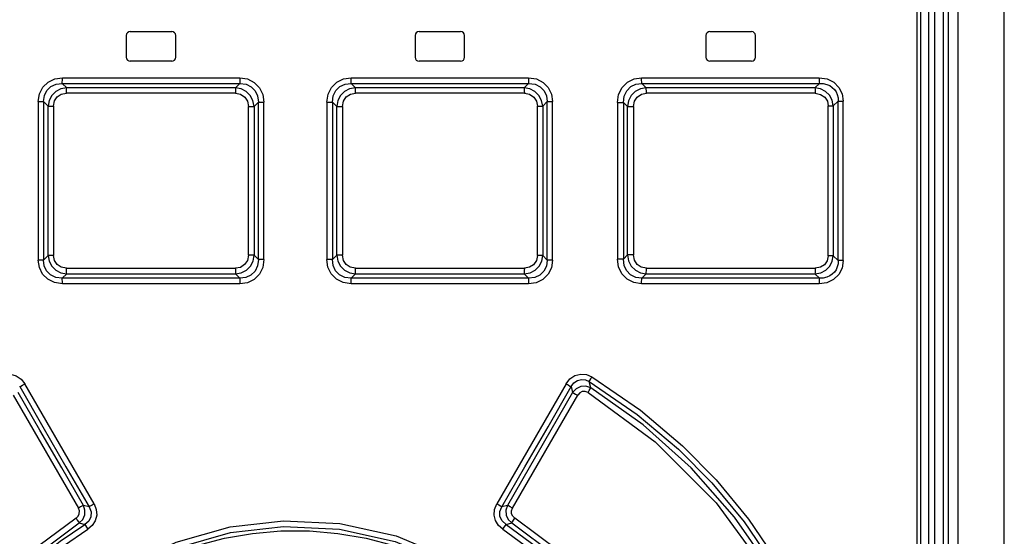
# Model space of a CAD drawing. Extents: x 0 to 594, y 0 to 420.
# Tile 25 of 136: x 73.9 to 83.86, y 253.68 to 258.91. Entities that reach past the tile are written whole.
import ezdxf

# ---------------------------------------------------------------- set-up
doc = ezdxf.new("R2010")
doc.units = 0
doc.header["$LTSCALE"] = 32.67
doc.layers.get('0').update_dxf_attribs({"linetype": 'CONTINUOUS'})

msp = doc.modelspace()

# ---------------------------------------------------------------- linework, layer by layer
at = {"color": 9, "linetype": 'CONTINUOUS'}
for p, q in [((83.3916, 174.1578), (83.3916, 269.4568)), ((83.1531, 269.3068), (83.1531, 243.4036)), ((82.9761, 243.6168), (82.9761, 269.0768)), ((74.336, 258.3188), (76.1296, 258.3188)), ((77.2536, 258.3188), (79.0472, 258.3188)), ((80.1912, 258.3187), (81.9848, 258.3187)), ((76.0852, 258.2183), (74.3791, 258.2183)), ((79.0041, 258.2183), (77.2979, 258.2183)), ((81.9426, 258.2181), (80.237, 258.2182)), ((76.0849, 258.1619), (74.3775, 258.1619)), ((79.0057, 258.1619), (77.2983, 258.1619)), ((81.9463, 258.1617), (80.2394, 258.1618)), ((74.0917, 258.0784), (74.0917, 256.4752)), ((74.0917, 258.0784), (74.1453, 258.0784)), ((74.1453, 258.0784), (74.1453, 256.4752)), ((74.1453, 258.0784), (74.192, 258.0324)), ((74.192, 256.5212), (74.192, 258.0324)), ((74.192, 258.0324), (74.2457, 258.0324)), ((74.2457, 258.0324), (74.2457, 256.5212)), ((76.2166, 256.5236), (76.2166, 258.0299)), ((76.2166, 258.0299), (76.2735, 258.0299)), ((76.2735, 258.0299), (76.3171, 258.0738)), ((76.2735, 258.0299), (76.2735, 256.5236)), ((76.3171, 256.4798), (76.3171, 258.0738)), ((76.3171, 258.0738), (76.3738, 258.0738)), ((76.3738, 256.4798), (76.3738, 258.0738)), ((77.0093, 258.0738), (77.0093, 256.4798)), ((77.0093, 258.0738), (77.066, 258.0738)), ((77.066, 258.0738), (77.066, 256.4798)), ((77.066, 258.0738), (77.1097, 258.0299)), ((77.1097, 256.5236), (77.1097, 258.0299)), ((77.1097, 258.0299), (77.1666, 258.0299)), ((77.1666, 258.0299), (77.1666, 256.5236)), ((79.1374, 256.5212), (79.1374, 258.0324)), ((79.1374, 258.0324), (79.1912, 258.0324)), ((79.1912, 258.0324), (79.2379, 258.0784)), ((79.1912, 258.0324), (79.1912, 256.5212)), ((79.2379, 256.4752), (79.2379, 258.0784)), ((79.2379, 258.0784), (79.2915, 258.0784)), ((79.2915, 256.4752), (79.2915, 258.0784)), ((79.947, 258.069), (79.947, 256.4845)), ((79.947, 258.069), (80.0069, 258.069)), ((80.0069, 258.069), (80.0069, 256.4845)), ((80.0069, 258.069), (80.0476, 258.0273)), ((80.0476, 256.5263), (80.0476, 258.0273)), ((80.0476, 258.0273), (80.1077, 258.0273)), ((80.1077, 258.0273), (80.1077, 256.5263)), ((82.0781, 256.5189), (82.0781, 258.0346)), ((82.0781, 258.0346), (82.1287, 258.0346)), ((82.1287, 258.0346), (82.1787, 258.0829)), ((82.1287, 258.0346), (82.1287, 256.5189)), ((82.1787, 256.4706), (82.1787, 258.0829)), ((82.1787, 258.0829), (82.2291, 258.0829)), ((82.2291, 256.4706), (82.2291, 258.0829)), ((74.192, 256.5212), (74.1453, 256.4752)), ((74.2457, 256.5212), (74.192, 256.5212)), ((76.2735, 256.5236), (76.2166, 256.5236)), ((76.3171, 256.4798), (76.2735, 256.5236)), ((77.1097, 256.5236), (77.066, 256.4798)), ((77.1666, 256.5236), (77.1097, 256.5236)), ((79.1912, 256.5212), (79.1374, 256.5212)), ((79.2379, 256.4752), (79.1912, 256.5212)), ((80.0476, 256.5263), (80.0069, 256.4845)), ((80.1077, 256.5263), (80.0476, 256.5263)), ((82.1287, 256.5189), (82.0781, 256.5189)), ((82.1787, 256.4706), (82.1287, 256.5189)), ((74.1453, 256.4752), (74.0917, 256.4752)), ((76.3738, 256.4798), (76.3171, 256.4798)), ((77.066, 256.4798), (77.0093, 256.4798)), ((79.2915, 256.4752), (79.2379, 256.4752)), ((80.0069, 256.4845), (79.947, 256.4845)), ((82.2291, 256.4706), (82.1787, 256.4706)), ((74.3775, 256.3916), (76.0849, 256.3916)), ((74.3791, 256.3352), (76.0852, 256.3352)), ((77.2979, 256.3352), (79.0041, 256.3352)), ((77.2983, 256.3916), (79.0057, 256.3916)), ((80.237, 256.3353), (81.9426, 256.3355)), ((80.2394, 256.3917), (81.9463, 256.3918)), ((76.1296, 256.2348), (74.336, 256.2348)), ((79.0472, 256.2348), (77.2536, 256.2348)), ((81.9848, 256.2348), (80.1912, 256.2348)), ((74.6568, 254.0079), (73.956, 255.2229)), ((79.4272, 255.2229), (78.7263, 254.0079)), ((79.6772, 255.1821), (79.6613, 255.2457)), ((73.8385, 255.107), (74.4981, 253.965)), ((78.8851, 253.965), (79.5447, 255.107)), ((79.479, 255.1947), (79.4931, 255.1356)), ((74.606, 253.9794), (74.549, 253.9935)), ((78.8342, 253.9935), (78.7772, 253.9794)), ((74.5056, 253.8152), (74.5621, 253.8002)), ((78.821, 253.8002), (78.8776, 253.8152))]:
    msp.add_line(p, q, dxfattribs=at)
at = {"color": 7, "linetype": 'CONTINUOUS'}
for p, q in [((83.8576, 173.2578), (83.8576, 269.4568)), ((83.2916, 269.3568), (83.2916, 173.2482)), ((83.2416, 243.4068), (83.2416, 269.3068)), ((83.0916, 269.1568), (83.0916, 243.5568)), ((83.0116, 269.0768), (83.0116, 243.6168)), ((74.9816, 258.7468), (74.9816, 258.5268)), ((75.0216, 258.7868), (75.4416, 258.7868)), ((75.4816, 258.5268), (75.4816, 258.7468)), ((77.9016, 258.7468), (77.9016, 258.5268)), ((77.9416, 258.7868), (78.3616, 258.7868)), ((78.4016, 258.5268), (78.4016, 258.7468)), ((80.8416, 258.7468), (80.8416, 258.5268)), ((80.8816, 258.7868), (81.3016, 258.7868)), ((81.3416, 258.5268), (81.3416, 258.7468)), ((75.4416, 258.4868), (75.0216, 258.4868)), ((78.3616, 258.4868), (77.9416, 258.4868)), ((81.3016, 258.4868), (80.8816, 258.4868)), ((74.3791, 258.2183), (74.3343, 258.2624)), ((74.3343, 258.2624), (76.1292, 258.2624)), ((76.1292, 258.2624), (76.0852, 258.2183)), ((77.2979, 258.2183), (77.254, 258.2624)), ((77.254, 258.2624), (79.0489, 258.2624)), ((79.0489, 258.2624), (79.0041, 258.2183)), ((80.237, 258.2182), (80.1937, 258.2624)), ((80.1937, 258.2624), (81.9886, 258.2624)), ((81.9886, 258.2624), (81.9426, 258.2181)), ((74.3343, 256.2911), (74.3791, 256.3352)), ((76.0852, 256.3352), (76.1292, 256.2911)), ((77.254, 256.2911), (77.2979, 256.3352)), ((79.0041, 256.3352), (79.0489, 256.2911)), ((80.1937, 256.2912), (80.237, 256.3353)), ((81.9426, 256.3355), (81.9886, 256.2912)), ((76.1292, 256.2911), (74.3343, 256.2911)), ((79.0489, 256.2911), (77.254, 256.2911)), ((81.9886, 256.2912), (80.1937, 256.2912))]:
    msp.add_line(p, q, dxfattribs=at)
at = {"color": 9, "linetype": 'CONTINUOUS'}
for points in [[(74.0917, 258.0784), (74.1037, 258.156), (74.1376, 258.2227), (74.1908, 258.2745), (74.2582, 258.3073), (74.336, 258.3188)], [(74.3343, 258.2624), (74.3351, 258.2749), (74.3357, 258.2947), (74.3359, 258.3188)], [(76.1296, 258.3188), (76.1295, 258.295), (76.1294, 258.2751), (76.1292, 258.2624)], [(76.1296, 258.3188), (76.2082, 258.3067), (76.2761, 258.2724), (76.329, 258.2188), (76.3624, 258.1509), (76.3738, 258.0738)], [(77.0093, 258.0738), (77.0214, 258.1528), (77.0557, 258.221), (77.1092, 258.2739), (77.177, 258.3073), (77.2536, 258.3188)], [(77.254, 258.2624), (77.2538, 258.2749), (77.2536, 258.2947), (77.2536, 258.3188)], [(79.0472, 258.3188), (79.0474, 258.2953), (79.048, 258.2754), (79.0489, 258.2624)], [(79.0472, 258.3188), (79.1269, 258.3067), (79.1948, 258.2728), (79.2475, 258.22), (79.2803, 258.1534), (79.2915, 258.0784)], [(79.947, 258.069), (79.9591, 258.1493), (79.9938, 258.2191), (80.0477, 258.2732), (80.1156, 258.3073), (80.1912, 258.3187)], [(80.1937, 258.2624), (80.1924, 258.2749), (80.1916, 258.2946), (80.1913, 258.3188)], [(81.9848, 258.3187), (81.9853, 258.2952), (81.9866, 258.2754), (81.9886, 258.2624)], [(81.9848, 258.3187), (82.0657, 258.3067), (82.1336, 258.2732), (82.186, 258.2211), (82.2183, 258.1558), (82.2291, 258.0829)], [(74.1453, 258.0784), (74.1533, 258.1409), (74.1788, 258.192), (74.2203, 258.2317), (74.2718, 258.2552), (74.3343, 258.2624)], [(74.3791, 258.2183), (74.3201, 258.2074), (74.269, 258.1806), (74.2283, 258.1397), (74.2022, 258.0893), (74.192, 258.0324)], [(74.3775, 258.1619), (74.3777, 258.1854), (74.3782, 258.2053), (74.3791, 258.2183)], [(76.0852, 258.2183), (76.085, 258.2056), (76.0849, 258.1857), (76.0848, 258.162)], [(76.2735, 258.0299), (76.2626, 258.0889), (76.2356, 258.1404), (76.1942, 258.1814), (76.1431, 258.2079), (76.0852, 258.2183)], [(76.1292, 258.2624), (76.1927, 258.2543), (76.2452, 258.2285), (76.2857, 258.1868), (76.3098, 258.1351), (76.3171, 258.0738)], [(77.066, 258.0738), (77.0741, 258.1376), (77.0998, 258.1902), (77.1415, 258.2309), (77.193, 258.255), (77.254, 258.2624)], [(77.2979, 258.2183), (77.2391, 258.2075), (77.1877, 258.1805), (77.1467, 258.1392), (77.1202, 258.088), (77.1097, 258.0299)], [(77.2983, 258.162), (77.2983, 258.1855), (77.2981, 258.2053), (77.2979, 258.2183)], [(79.0041, 258.2183), (79.0049, 258.2057), (79.0055, 258.186), (79.0057, 258.1619)], [(79.1912, 258.0324), (79.1805, 258.0905), (79.1538, 258.1411), (79.1129, 258.1815), (79.0621, 258.2077), (79.0041, 258.2183)], [(79.0489, 258.2624), (79.1139, 258.2545), (79.1667, 258.2291), (79.2072, 258.1881), (79.2308, 258.1377), (79.2379, 258.0784)], [(80.0069, 258.069), (80.0149, 258.1341), (80.0408, 258.1882), (80.0825, 258.23), (80.1341, 258.2548), (80.1937, 258.2624)], [(80.2369, 258.2182), (80.1783, 258.2076), (80.1267, 258.1803), (80.0853, 258.1385), (80.0584, 258.0864), (80.0476, 258.0273)], [(80.2394, 258.1619), (80.2391, 258.1853), (80.2383, 258.2052), (80.237, 258.2182)], [(82.1287, 258.0346), (82.1181, 258.0919), (82.0918, 258.1416), (82.0512, 258.1814), (82.0009, 258.2073), (81.9426, 258.2181)], [(81.9426, 258.2181), (81.9445, 258.2055), (81.9458, 258.1858), (81.9463, 258.1617)], [(81.9885, 258.2624), (82.0274, 258.2605), (82.0621, 258.2525), (82.0924, 258.2395), (82.1183, 258.2221), (82.1397, 258.2009), (82.1568, 258.1762), (82.1693, 258.1482), (82.1767, 258.117), (82.1787, 258.0829)], [(74.2457, 258.0324), (74.2559, 258.0843), (74.2835, 258.1251), (74.3251, 258.1521), (74.3775, 258.1619)], [(76.0849, 258.1619), (76.1376, 258.1516), (76.1794, 258.1236), (76.2067, 258.0818), (76.2166, 258.0299)], [(77.1666, 258.0299), (77.1769, 258.0829), (77.2049, 258.1248), (77.2467, 258.1521), (77.2983, 258.1619)], [(79.0057, 258.1619), (79.0592, 258.1516), (79.1009, 258.1238), (79.1278, 258.0829), (79.1374, 258.0324)], [(80.1077, 258.0273), (80.1181, 258.0813), (80.1465, 258.1242), (80.1884, 258.1519), (80.2394, 258.1618)], [(81.9463, 258.1617), (82.0006, 258.1514), (82.0423, 258.1238), (82.0687, 258.0838), (82.0781, 258.0346)], [(74.192, 256.5212), (74.2027, 256.463), (74.2294, 256.4124), (74.2703, 256.372), (74.3211, 256.3459), (74.3791, 256.3352)], [(74.3775, 256.3916), (74.324, 256.4019), (74.2822, 256.4297), (74.2554, 256.4706), (74.2457, 256.5212)], [(76.2166, 256.5236), (76.2062, 256.4706), (76.1782, 256.4287), (76.1365, 256.4014), (76.0849, 256.3916)], [(76.0853, 256.3352), (76.144, 256.346), (76.1954, 256.373), (76.2364, 256.4143), (76.2629, 256.4655), (76.2735, 256.5236)], [(77.1097, 256.5236), (77.1205, 256.4646), (77.1476, 256.4132), (77.1889, 256.3721), (77.2401, 256.3457), (77.2979, 256.3352)], [(77.2983, 256.3916), (77.2456, 256.4019), (77.2038, 256.4299), (77.1765, 256.4717), (77.1666, 256.5236)], [(79.0041, 256.3353), (79.063, 256.3462), (79.1141, 256.373), (79.1548, 256.4138), (79.1809, 256.4642), (79.1912, 256.5212)], [(79.1374, 256.5212), (79.1272, 256.4693), (79.0996, 256.4284), (79.0581, 256.4015), (79.0057, 256.3916)], [(80.0476, 256.5263), (80.0586, 256.4665), (80.086, 256.4141), (80.1277, 256.3724), (80.1793, 256.3456), (80.237, 256.3353)], [(80.2394, 256.3917), (80.1873, 256.402), (80.1455, 256.4303), (80.1178, 256.473), (80.1077, 256.5263)], [(81.9426, 256.3355), (82.0018, 256.3466), (82.0526, 256.3732), (82.093, 256.4136), (82.1186, 256.4631), (82.1287, 256.5189)], [(82.0781, 256.5189), (82.068, 256.4681), (82.0408, 256.4282), (81.9994, 256.4017), (81.9463, 256.3918)], [(74.336, 256.2348), (74.2562, 256.2468), (74.1883, 256.2807), (74.1357, 256.3335), (74.1028, 256.4001), (74.0917, 256.4752)], [(74.3343, 256.2911), (74.2692, 256.2991), (74.2165, 256.3244), (74.176, 256.3655), (74.1524, 256.4158), (74.1453, 256.4752)], [(76.3171, 256.4798), (76.309, 256.4159), (76.2833, 256.3633), (76.2417, 256.3226), (76.1902, 256.2985), (76.1292, 256.2911)], [(76.3738, 256.4798), (76.3618, 256.4007), (76.3274, 256.3326), (76.2739, 256.2796), (76.2062, 256.2462), (76.1296, 256.2348)], [(77.2536, 256.2348), (77.175, 256.2468), (77.107, 256.2812), (77.0542, 256.3347), (77.0208, 256.4026), (77.0093, 256.4798)], [(77.254, 256.2911), (77.1904, 256.2993), (77.138, 256.325), (77.0974, 256.3667), (77.0734, 256.4184), (77.066, 256.4798)], [(79.2915, 256.4752), (79.2795, 256.3975), (79.2455, 256.3309), (79.1924, 256.279), (79.125, 256.2462), (79.0472, 256.2348)], [(79.2379, 256.4752), (79.2298, 256.4126), (79.2043, 256.3615), (79.1628, 256.3218), (79.1114, 256.2983), (79.0489, 256.2911)], [(80.1912, 256.2348), (80.1136, 256.2469), (80.0457, 256.2817), (79.9926, 256.3361), (79.9588, 256.4054), (79.947, 256.4845)], [(80.1937, 256.2912), (80.1316, 256.2995), (80.0794, 256.3258), (80.0389, 256.3681), (80.0144, 256.4212), (80.0069, 256.4845)], [(82.2291, 256.4706), (82.2172, 256.3944), (82.1837, 256.3293), (82.1309, 256.2785), (82.0638, 256.2463), (81.9848, 256.2348)], [(82.1787, 256.4706), (82.1768, 256.4367), (82.1693, 256.4055), (82.1569, 256.3774), (82.1398, 256.3527), (82.1184, 256.3315), (82.0925, 256.3141), (82.0622, 256.301), (82.0274, 256.2931), (81.9885, 256.2912)], [(74.3791, 256.3352), (74.3783, 256.3478), (74.3777, 256.3675), (74.3775, 256.3916)], [(76.0848, 256.3916), (76.0849, 256.3681), (76.085, 256.3482), (76.0852, 256.3352)], [(77.2979, 256.3352), (77.2981, 256.3479), (77.2983, 256.3678), (77.2983, 256.3916)], [(79.0057, 256.3916), (79.0055, 256.3681), (79.0049, 256.3482), (79.0041, 256.3352)], [(80.237, 256.3353), (80.2383, 256.3481), (80.2391, 256.3679), (80.2394, 256.3917)], [(81.9463, 256.3919), (81.9459, 256.3683), (81.9446, 256.3485), (81.9426, 256.3355)], [(74.3359, 256.2348), (74.3357, 256.2583), (74.3351, 256.2781), (74.3343, 256.2911)], [(76.1292, 256.2911), (76.1294, 256.2786), (76.1295, 256.2589), (76.1296, 256.2348)], [(77.2536, 256.2348), (77.2536, 256.2585), (77.2538, 256.2784), (77.254, 256.2911)], [(79.0489, 256.2911), (79.048, 256.2786), (79.0475, 256.2589), (79.0472, 256.2348)], [(80.1913, 256.2348), (80.1916, 256.2586), (80.1924, 256.2784), (80.1937, 256.2912)], [(81.9886, 256.2912), (81.9866, 256.2784), (81.9853, 256.2586), (81.9849, 256.2348)], [(73.6948, 255.2933), (73.7514, 255.3167), (73.8107, 255.3207), (73.8684, 255.3048), (73.9176, 255.2715), (73.956, 255.2229)], [(79.4272, 255.2229), (79.4665, 255.2724), (79.5169, 255.3058), (79.5755, 255.321), (79.6344, 255.3161), (79.6885, 255.2932)], [(73.9042, 255.1947), (73.9158, 255.2008), (73.9338, 255.2108), (73.9557, 255.2233)], [(79.4274, 255.2233), (79.4487, 255.2112), (79.4669, 255.201), (79.479, 255.1947)], [(79.479, 255.1947), (79.5076, 255.2335), (79.5426, 255.2576), (79.5831, 255.2678), (79.6226, 255.2636), (79.6613, 255.2457)], [(79.6613, 255.2457), (79.6668, 255.2566), (79.6763, 255.2732), (79.6883, 255.2933)], [(79.6613, 255.2457), (80.1448, 254.9143), (80.5633, 254.5613), (80.9009, 254.22), (81.2273, 253.8267), (81.5427, 253.3642)], [(79.6885, 255.2932), (80.1804, 254.9552), (80.6048, 254.5959), (80.9441, 254.2512), (81.2715, 253.8553), (81.586, 253.3928)], [(74.549, 253.9935), (74.3291, 254.3741), (74.1094, 254.7548), (73.8901, 255.1356)], [(73.9041, 255.1947), (74.1378, 254.7894), (74.3717, 254.3843), (74.606, 253.9794)], [(78.7772, 253.9794), (79.0114, 254.3843), (79.2454, 254.7894), (79.479, 255.1947)], [(79.4931, 255.1356), (79.2737, 254.7548), (79.0541, 254.3741), (78.8342, 253.9935)], [(79.6772, 255.1821), (79.6278, 255.1987), (79.5763, 255.1957), (79.5293, 255.1737), (79.4931, 255.1356)], [(79.4931, 255.1356), (79.5047, 255.1295), (79.5228, 255.1195), (79.5447, 255.107)], [(79.6496, 255.1348), (79.6214, 255.1455), (79.5918, 255.1441), (79.5651, 255.1307), (79.5447, 255.107)], [(79.6496, 255.1348), (79.6614, 255.1546), (79.6713, 255.1712), (79.6772, 255.182)], [(79.6496, 255.1348), (80.3266, 254.6376), (80.9448, 254.0181), (81.4317, 253.3526)], [(81.4749, 253.3818), (81.1308, 253.8736), (80.6907, 254.3727), (80.2055, 254.808), (79.6772, 255.1821)], [(74.4735, 253.8631), (74.4947, 253.8831), (74.5067, 253.9091), (74.5078, 253.9377), (74.4981, 253.965)], [(74.5491, 253.9935), (74.5376, 253.9874), (74.5197, 253.9774), (74.4981, 253.965)], [(74.5056, 253.8152), (74.5409, 253.8509), (74.561, 253.8963), (74.5639, 253.9459), (74.5491, 253.9935)], [(74.606, 253.9794), (74.6259, 253.9284), (74.6238, 253.8781), (74.6018, 253.8339), (74.5621, 253.8002)], [(74.6568, 254.0079), (74.6789, 253.9518), (74.6827, 253.8937), (74.6684, 253.8377), (74.6376, 253.7893), (74.5935, 253.7519)], [(74.6568, 254.0079), (74.6358, 253.9958), (74.6179, 253.9858), (74.606, 253.9794)], [(78.7896, 253.7519), (78.7445, 253.7904), (78.7141, 253.8392), (78.7003, 253.8955), (78.7046, 253.9533), (78.7263, 254.0079)], [(78.7772, 253.9794), (78.7657, 253.9855), (78.7479, 253.9955), (78.7263, 254.0079)], [(78.821, 253.8002), (78.7801, 253.8356), (78.7587, 253.8809), (78.7576, 253.9304), (78.7772, 253.9794)], [(78.8341, 253.9935), (78.8192, 253.9455), (78.8223, 253.8958), (78.8425, 253.8505), (78.8776, 253.8152)], [(78.8851, 253.965), (78.864, 253.9771), (78.846, 253.9872), (78.8341, 253.9935)], [(78.9097, 253.8631), (78.8881, 253.8835), (78.8764, 253.9091), (78.8753, 253.9372), (78.8851, 253.965)], [(74.4735, 253.8631), (74.0076, 253.5167), (73.5608, 253.0685), (73.2246, 252.615)], [(73.2754, 252.5841), (73.6066, 253.0312), (74.0465, 253.4732), (74.5056, 253.8152)], [(74.4735, 253.8631), (74.4868, 253.8428), (74.4981, 253.8259), (74.5056, 253.8152)], [(74.572, 253.1074), (74.9804, 253.3824), (75.4861, 253.6205), (76.0323, 253.7749), (76.572, 253.8366), (77.1397, 253.8093), (77.7092, 253.6847), (78.3206, 253.4281), (78.8111, 253.1075)], [(78.8775, 253.8152), (78.885, 253.8256), (78.8963, 253.8424), (78.9097, 253.8631)], [(78.8776, 253.8152), (79.322, 253.4858), (79.7638, 253.0462), (80.1077, 252.5841)], [(80.1586, 252.615), (79.8103, 253.0824), (79.3619, 253.5284), (78.9097, 253.8631)], [(73.2891, 252.5286), (73.46, 252.7795), (73.6489, 253.0162), (73.855, 253.2381), (74.0771, 253.4437), (74.3132, 253.6314), (74.5621, 253.8002)], [(73.3401, 252.4981), (73.5075, 252.7444), (73.6932, 252.9777), (73.896, 253.1964), (74.1146, 253.3991), (74.3476, 253.5847), (74.5935, 253.7519)], [(74.5621, 253.8002), (74.5695, 253.7897), (74.5805, 253.7728), (74.5937, 253.752)], [(74.605, 253.0635), (75.0004, 253.33), (75.4949, 253.564), (76.036, 253.7184), (76.5718, 253.7803), (77.136, 253.7531), (77.701, 253.6285), (78.3006, 253.3758), (78.7781, 253.0635)], [(74.6753, 253.0604), (74.9121, 253.2243), (75.1626, 253.3673), (75.4249, 253.4885), (75.6963, 253.5864), (75.9746, 253.6604), (76.2583, 253.7101), (76.5456, 253.7351), (76.8341, 253.7353), (77.1216, 253.7105), (77.4057, 253.661), (77.6848, 253.5871), (77.957, 253.489), (78.22, 253.3676), (78.4709, 253.2244), (78.7078, 253.0604)], [(78.7894, 253.752), (78.8024, 253.7725), (78.8135, 253.7895), (78.821, 253.8002)], [(78.7896, 253.7519), (79.269, 253.3988), (79.6892, 252.9786), (80.0428, 252.4984)], [(78.821, 253.8002), (79.307, 253.4428), (79.7339, 253.0168), (80.094, 252.5286)]]:
    msp.add_lwpolyline(points, dxfattribs=at)
at = {"color": 7, "linetype": 'CONTINUOUS'}
for centre, start, end in [((75.0216, 258.7468), 90, 180), ((75.4416, 258.7468), 0, 90), ((77.9416, 258.7468), 90, 180), ((78.3616, 258.7468), 0, 90), ((80.8816, 258.7468), 90, 180), ((81.3016, 258.7468), 0, 90), ((75.0216, 258.5268), 180, 270), ((75.4416, 258.5268), 270, 360), ((77.9416, 258.5268), 180, 270), ((78.3616, 258.5268), 270, 360), ((80.8816, 258.5268), 180, 270), ((81.3016, 258.5268), 270, 360)]:
    msp.add_arc(centre, 0.04, start, end, dxfattribs=at)

doc.saveas('drawing.dxf')
